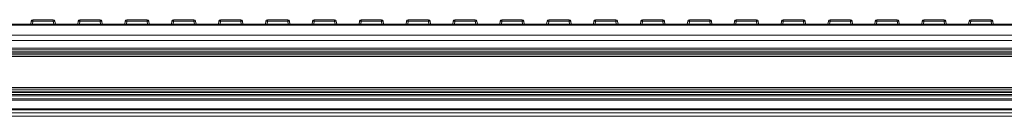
# Model space of a CAD drawing. Header units: millimetres. Extents: x -1079 to 3821, y 211 to 861.
# Tile 18 of 26: x 664 to 956, y 538 to 566. Entities that reach past the tile are written whole.
import ezdxf

# ---------------------------------------------------------------- set-up
doc = ezdxf.new("R2010")
doc.units = ezdxf.units.MM

# ---------------------------------------------------------------- blocks, each defined once
blk = doc.blocks.new('Drawing View2')
at = {"color": 7, "linetype": 'Continuous', "lineweight": 18}
for p, q in [((1843.74, 27.17), (-156.26, 27.17)), ((1843.74, 26.92), (-156.26, 26.92)), ((1263.73, 27.17), (1263.84, 28.08)), ((1264.34, 28.08), (1264.22, 27.17)), ((1264.34, 28.08), (1264.34, 28.52)), ((1264.34, 28.52), (1270.36, 28.52)), ((1270.36, 28.08), (1264.34, 28.08)), ((1270.36, 28.08), (1270.36, 28.52)), ((1270.48, 27.17), (1270.36, 28.08)), ((1270.85, 28.08), (1270.97, 27.17)), ((1277.62, 27.17), (1277.73, 28.08)), ((1278.23, 28.08), (1278.11, 27.17)), ((1278.23, 28.08), (1278.23, 28.52)), ((1278.23, 28.52), (1284.25, 28.52)), ((1284.25, 28.08), (1278.23, 28.08)), ((1284.25, 28.08), (1284.25, 28.52)), ((1284.36, 27.17), (1284.25, 28.08)), ((1284.74, 28.08), (1284.86, 27.17)), ((1291.5, 27.17), (1291.62, 28.08)), ((1292.12, 28.08), (1292, 27.17)), ((1292.12, 28.08), (1292.12, 28.52)), ((1292.12, 28.52), (1298.14, 28.52)), ((1298.14, 28.08), (1292.12, 28.08)), ((1298.14, 28.08), (1298.14, 28.52)), ((1298.25, 27.17), (1298.14, 28.08)), ((1298.63, 28.08), (1298.75, 27.17)), ((1305.39, 27.17), (1305.51, 28.08)), ((1306.01, 28.08), (1305.89, 27.17)), ((1306.01, 28.08), (1306.01, 28.52)), ((1306.01, 28.52), (1312.03, 28.52)), ((1312.03, 28.08), (1306.01, 28.08)), ((1312.03, 28.08), (1312.03, 28.52)), ((1312.14, 27.17), (1312.03, 28.08)), ((1312.52, 28.08), (1312.64, 27.17)), ((1319.28, 27.17), (1319.4, 28.08)), ((1319.89, 28.08), (1319.78, 27.17)), ((1319.89, 28.08), (1319.89, 28.52)), ((1319.89, 28.52), (1325.91, 28.52)), ((1325.91, 28.08), (1319.89, 28.08)), ((1325.91, 28.08), (1325.91, 28.52)), ((1326.03, 27.17), (1325.91, 28.08)), ((1326.41, 28.08), (1326.53, 27.17)), ((1333.17, 27.17), (1333.29, 28.08)), ((1333.78, 28.08), (1333.67, 27.17)), ((1333.78, 28.08), (1333.78, 28.52)), ((1333.78, 28.52), (1339.8, 28.52)), ((1339.8, 28.08), (1333.78, 28.08)), ((1339.8, 28.08), (1339.8, 28.52)), ((1339.92, 27.17), (1339.8, 28.08)), ((1340.3, 28.08), (1340.42, 27.17)), ((1347.06, 27.17), (1347.18, 28.08)), ((1347.67, 28.08), (1347.56, 27.17)), ((1347.67, 28.08), (1347.67, 28.52)), ((1347.67, 28.52), (1353.69, 28.52)), ((1353.69, 28.08), (1347.67, 28.08)), ((1353.69, 28.08), (1353.69, 28.52)), ((1353.81, 27.17), (1353.69, 28.08)), ((1354.19, 28.08), (1354.3, 27.17)), ((1360.95, 27.17), (1361.07, 28.08)), ((1361.56, 28.08), (1361.44, 27.17)), ((1361.56, 28.08), (1361.56, 28.52)), ((1361.56, 28.52), (1367.58, 28.52)), ((1367.58, 28.08), (1361.56, 28.08)), ((1367.58, 28.08), (1367.58, 28.52)), ((1367.7, 27.17), (1367.58, 28.08)), ((1368.08, 28.08), (1368.19, 27.17)), ((1374.84, 27.17), (1374.95, 28.08)), ((1375.45, 28.08), (1375.33, 27.17)), ((1375.45, 28.08), (1375.45, 28.52)), ((1375.45, 28.52), (1381.47, 28.52)), ((1381.47, 28.08), (1375.45, 28.08)), ((1381.47, 28.08), (1381.47, 28.52)), ((1381.59, 27.17), (1381.47, 28.08)), ((1381.97, 28.08), (1382.08, 27.17)), ((1388.73, 27.17), (1388.84, 28.08)), ((1389.34, 28.08), (1389.22, 27.17)), ((1389.34, 28.08), (1389.34, 28.52)), ((1389.34, 28.52), (1395.36, 28.52)), ((1395.36, 28.08), (1389.34, 28.08)), ((1395.36, 28.08), (1395.36, 28.52)), ((1395.48, 27.17), (1395.36, 28.08)), ((1395.85, 28.08), (1395.97, 27.17)), ((1402.62, 27.17), (1402.73, 28.08)), ((1403.23, 28.08), (1403.11, 27.17)), ((1403.23, 28.08), (1403.23, 28.52)), ((1403.23, 28.52), (1409.25, 28.52)), ((1409.25, 28.08), (1403.23, 28.08)), ((1409.25, 28.08), (1409.25, 28.52)), ((1409.36, 27.17), (1409.25, 28.08)), ((1409.74, 28.08), (1409.86, 27.17)), ((1416.5, 27.17), (1416.62, 28.08)), ((1417.12, 28.08), (1417, 27.17)), ((1417.12, 28.08), (1417.12, 28.52)), ((1417.12, 28.52), (1423.14, 28.52)), ((1423.14, 28.08), (1417.12, 28.08)), ((1423.14, 28.08), (1423.14, 28.52)), ((1423.25, 27.17), (1423.14, 28.08)), ((1423.63, 28.08), (1423.75, 27.17)), ((1430.39, 27.17), (1430.51, 28.08)), ((1431.01, 28.08), (1430.89, 27.17)), ((1431.01, 28.08), (1431.01, 28.52)), ((1431.01, 28.52), (1437.03, 28.52)), ((1437.03, 28.08), (1431.01, 28.08)), ((1437.03, 28.08), (1437.03, 28.52)), ((1437.14, 27.17), (1437.03, 28.08)), ((1437.52, 28.08), (1437.64, 27.17)), ((1444.28, 27.17), (1444.4, 28.08)), ((1444.89, 28.08), (1444.78, 27.17)), ((1444.89, 28.08), (1444.89, 28.52)), ((1444.89, 28.52), (1450.91, 28.52)), ((1450.91, 28.08), (1444.89, 28.08)), ((1450.91, 28.08), (1450.91, 28.52)), ((1451.03, 27.17), (1450.91, 28.08)), ((1451.41, 28.08), (1451.53, 27.17)), ((1458.17, 27.17), (1458.29, 28.08)), ((1458.78, 28.08), (1458.67, 27.17)), ((1458.78, 28.08), (1458.78, 28.52)), ((1458.78, 28.52), (1464.8, 28.52)), ((1464.8, 28.08), (1458.78, 28.08)), ((1464.8, 28.08), (1464.8, 28.52)), ((1464.92, 27.17), (1464.8, 28.08)), ((1465.3, 28.08), (1465.42, 27.17)), ((1472.06, 27.17), (1472.18, 28.08)), ((1472.67, 28.08), (1472.56, 27.17)), ((1472.67, 28.08), (1472.67, 28.52)), ((1472.67, 28.52), (1478.69, 28.52)), ((1478.69, 28.08), (1472.67, 28.08)), ((1478.69, 28.08), (1478.69, 28.52)), ((1478.81, 27.17), (1478.69, 28.08)), ((1479.19, 28.08), (1479.3, 27.17)), ((1485.95, 27.17), (1486.07, 28.08)), ((1486.56, 28.08), (1486.44, 27.17)), ((1486.56, 28.08), (1486.56, 28.52)), ((1486.56, 28.52), (1492.58, 28.52)), ((1492.58, 28.08), (1486.56, 28.08)), ((1492.58, 28.08), (1492.58, 28.52)), ((1492.7, 27.17), (1492.58, 28.08)), ((1493.08, 28.08), (1493.19, 27.17)), ((1499.84, 27.17), (1499.95, 28.08)), ((1500.45, 28.08), (1500.33, 27.17)), ((1500.45, 28.08), (1500.45, 28.52)), ((1500.45, 28.52), (1506.47, 28.52)), ((1506.47, 28.08), (1500.45, 28.08)), ((1506.47, 28.08), (1506.47, 28.52)), ((1506.59, 27.17), (1506.47, 28.08)), ((1506.97, 28.08), (1507.08, 27.17)), ((1513.73, 27.17), (1513.84, 28.08)), ((1514.34, 28.08), (1514.22, 27.17)), ((1514.34, 28.08), (1514.34, 28.52)), ((1514.34, 28.52), (1520.36, 28.52)), ((1520.36, 28.08), (1514.34, 28.08)), ((1520.36, 28.08), (1520.36, 28.52)), ((1520.48, 27.17), (1520.36, 28.08)), ((1520.85, 28.08), (1520.97, 27.17)), ((1527.62, 27.17), (1527.73, 28.08)), ((1528.23, 28.08), (1528.11, 27.17)), ((1528.23, 28.08), (1528.23, 28.52)), ((1528.23, 28.52), (1534.25, 28.52)), ((1534.25, 28.08), (1528.23, 28.08)), ((1534.25, 28.08), (1534.25, 28.52)), ((1534.36, 27.17), (1534.25, 28.08)), ((1534.74, 28.08), (1534.86, 27.17)), ((1541.5, 27.17), (1541.62, 28.08)), ((1542.12, 28.08), (1542, 27.17)), ((1542.12, 28.08), (1542.12, 28.52)), ((1542.12, 28.52), (1548.14, 28.52)), ((1548.14, 28.08), (1542.12, 28.08)), ((1548.14, 28.08), (1548.14, 28.52)), ((1548.25, 27.17), (1548.14, 28.08)), ((1548.63, 28.08), (1548.75, 27.17)), ((1843.74, 23.96), (-156.26, 23.96)), ((1843.74, 22.43), (-156.26, 22.43)), ((1841.74, 20.07), (-154.26, 20.07)), ((1841.74, 19.67), (-154.26, 19.67)), ((1841.74, 19.08), (-154.26, 19.08)), ((1841.74, 18.69), (-154.26, 18.69)), ((1841.74, 18.1), (-154.26, 18.1)), ((1841.74, 17.7), (-154.26, 17.7)), ((1841.74, 7.05), (-154.26, 7.05)), ((1841.74, 6.45), (-154.26, 6.45)), ((1841.74, 6.05), (-154.26, 6.05)), ((1767.64, 7.45), (-82.36, 7.45)), ((1766.4, 8.05), (-78.93, 8.05)), ((1765.93, 8.45), (-78.45, 8.45)), ((1843.74, 5.11), (-156.26, 5.11)), ((1843.74, 4.75), (-156.26, 4.75)), ((1743.74, 2.18), (-56.26, 2.18)), ((1743.74, 1.93), (-56.26, 1.93)), ((1743.74, 1), (-56.26, 1)), ((1743.74, 0), (-56.26, 0))]:
    blk.add_line(p, q, dxfattribs=at)
for centre, radius, start, end in [((1264.34, 28.02), 0.5, 90, 172.725), ((1264.09, 27.09), 1.03, 76.041, 103.959), ((1270.36, 28.02), 0.5, 7.275, 90), ((1270.61, 27.09), 1.03, 76.041, 103.959), ((1278.23, 28.02), 0.5, 90, 172.725), ((1277.98, 27.09), 1.03, 76.041, 103.959), ((1284.25, 28.02), 0.5, 7.275, 90), ((1284.5, 27.09), 1.03, 76.041, 103.959), ((1292.12, 28.02), 0.5, 90, 172.725), ((1291.87, 27.09), 1.03, 76.041, 103.959), ((1298.14, 28.02), 0.5, 7.275, 90), ((1298.38, 27.09), 1.03, 76.041, 103.959), ((1306.01, 28.02), 0.5, 90, 172.725), ((1305.76, 27.09), 1.03, 76.041, 103.959), ((1312.03, 28.02), 0.5, 7.275, 90), ((1312.27, 27.09), 1.03, 76.041, 103.959), ((1319.89, 28.02), 0.5, 90, 172.725), ((1319.65, 27.09), 1.03, 76.041, 103.959), ((1325.91, 28.02), 0.5, 7.275, 90), ((1326.16, 27.09), 1.03, 76.041, 103.959), ((1333.78, 28.02), 0.5, 90, 172.725), ((1333.54, 27.09), 1.03, 76.041, 103.959), ((1339.8, 28.02), 0.5, 7.275, 90), ((1340.05, 27.09), 1.03, 76.041, 103.959), ((1347.67, 28.02), 0.5, 90, 172.725), ((1347.42, 27.09), 1.03, 76.041, 103.959), ((1353.69, 28.02), 0.5, 7.275, 90), ((1353.94, 27.09), 1.03, 76.041, 103.959), ((1361.56, 28.02), 0.5, 90, 172.725), ((1361.31, 27.09), 1.03, 76.041, 103.959), ((1367.58, 28.02), 0.5, 7.275, 90), ((1367.83, 27.09), 1.03, 76.041, 103.959), ((1375.45, 28.02), 0.5, 90, 172.725), ((1375.2, 27.09), 1.03, 76.041, 103.959), ((1381.47, 28.02), 0.5, 7.275, 90), ((1381.72, 27.09), 1.03, 76.041, 103.959), ((1389.34, 28.02), 0.5, 90, 172.725), ((1389.09, 27.09), 1.03, 76.041, 103.959), ((1395.36, 28.02), 0.5, 7.275, 90), ((1395.61, 27.09), 1.03, 76.041, 103.959), ((1403.23, 28.02), 0.5, 90, 172.725), ((1402.98, 27.09), 1.03, 76.041, 103.959), ((1409.25, 28.02), 0.5, 7.275, 90), ((1409.5, 27.09), 1.03, 76.041, 103.959), ((1417.12, 28.02), 0.5, 90, 172.725), ((1416.87, 27.09), 1.03, 76.041, 103.959), ((1423.14, 28.02), 0.5, 7.275, 90), ((1423.38, 27.09), 1.03, 76.041, 103.959), ((1431.01, 28.02), 0.5, 90, 172.725), ((1430.76, 27.09), 1.03, 76.041, 103.959), ((1437.03, 28.02), 0.5, 7.275, 90), ((1437.27, 27.09), 1.03, 76.041, 103.959), ((1444.89, 28.02), 0.5, 90, 172.725), ((1444.65, 27.09), 1.03, 76.041, 103.959), ((1450.91, 28.02), 0.5, 7.275, 90), ((1451.16, 27.09), 1.03, 76.041, 103.959), ((1458.78, 28.02), 0.5, 90, 172.725), ((1458.54, 27.09), 1.03, 76.041, 103.959), ((1464.8, 28.02), 0.5, 7.275, 90), ((1465.05, 27.09), 1.03, 76.041, 103.959), ((1472.67, 28.02), 0.5, 90, 172.725), ((1472.42, 27.09), 1.03, 76.041, 103.959), ((1478.69, 28.02), 0.5, 7.275, 90), ((1478.94, 27.09), 1.03, 76.041, 103.959), ((1486.56, 28.02), 0.5, 90, 172.725), ((1486.31, 27.09), 1.03, 76.041, 103.959), ((1492.58, 28.02), 0.5, 7.275, 90), ((1492.83, 27.09), 1.03, 76.041, 103.959), ((1500.45, 28.02), 0.5, 90, 172.725), ((1500.2, 27.09), 1.03, 76.041, 103.959), ((1506.47, 28.02), 0.5, 7.275, 90), ((1506.72, 27.09), 1.03, 76.041, 103.959), ((1514.34, 28.02), 0.5, 90, 172.725), ((1514.09, 27.09), 1.03, 76.041, 103.959), ((1520.36, 28.02), 0.5, 7.275, 90), ((1520.61, 27.09), 1.03, 76.041, 103.959), ((1528.23, 28.02), 0.5, 90, 172.725), ((1527.98, 27.09), 1.03, 76.041, 103.959), ((1534.25, 28.02), 0.5, 7.275, 90), ((1534.5, 27.09), 1.03, 76.041, 103.959), ((1542.12, 28.02), 0.5, 90, 172.725), ((1541.87, 27.09), 1.03, 76.041, 103.959), ((1548.14, 28.02), 0.5, 7.275, 90), ((1548.38, 27.09), 1.03, 76.041, 103.959)]:
    blk.add_arc(centre, radius, start, end, dxfattribs=at)

msp = doc.modelspace()

# ---------------------------------------------------------------- block references
at = {"color": 7, "linetype": 'Continuous', "lineweight": 18}
msp.add_blockref('Drawing View2', (-596.47, 537.59), dxfattribs=at)

doc.saveas('drawing.dxf')
